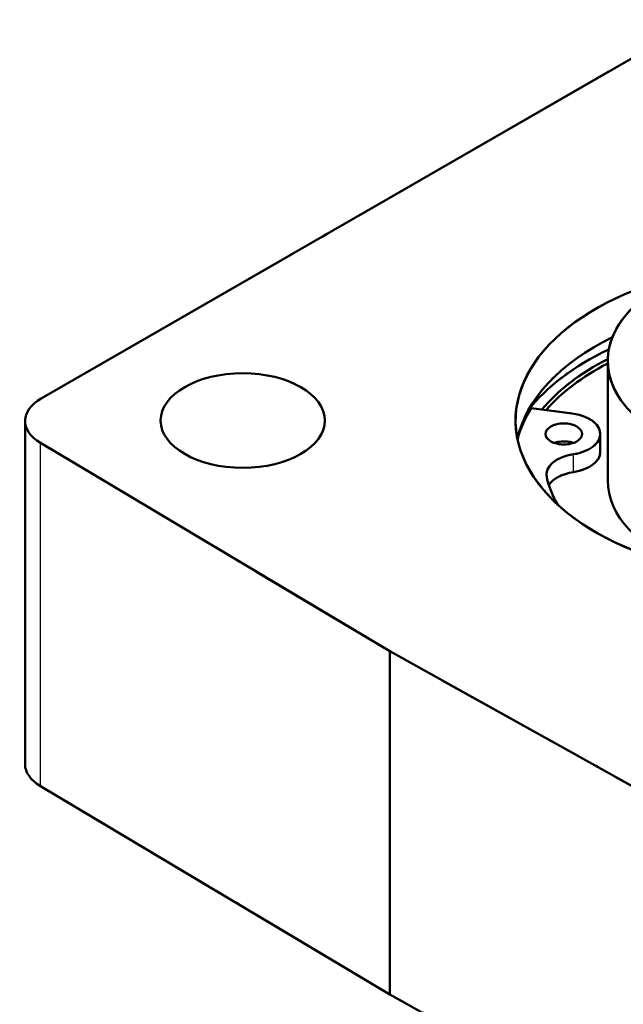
# Model space of a CAD drawing. Header units: millimetres. Extents: x 0 to 420, y 0 to 594.
# Tile 6 of 13: x 290 to 312, y 175 to 211. Entities that reach past the tile are written whole.
import ezdxf

# ---------------------------------------------------------------- set-up
doc = ezdxf.new("R2010")
doc.units = ezdxf.units.MM
doc.header["$LTSCALE"] = 2
doc.linetypes.add('LONG_DASH_DOTTED', pattern=[0.3001, 0.2362, -0.0295, 0.0049, -0.0295])
for name, color, linetype, lineweight in [('Sichtbare Kanten(DIN)', 7, 'Continuous', 50), ('Sichtbare tangentiale Kanten(DIN)', 3, 'Continuous', 25), ('Überlagerung [Formatvorlage Phantomlinien(DIN)]', 179, 'LONG_DASH_DOTTED', 50)]:
    doc.layers.add(name, color=color, linetype=linetype, lineweight=lineweight)

msp = doc.modelspace()

# ---------------------------------------------------------------- linework, layer by layer
at = {"layer": 'Sichtbare Kanten(DIN)'}
for p, q in [((291.007, 197.375), (315.039, 211.215)), ((311.706, 198.755), (311.706, 194.395)), ((308.915, 197.024), (310.393, 196.835)), ((290.421, 184.025), (290.421, 196.561)), ((311.436, 195.431), (311.436, 196.085)), ((303.744, 188.151), (290.982, 195.761)), ((316.959, 180.802), (303.744, 188.151)), ((303.744, 175.615), (303.744, 188.151)), ((303.744, 175.615), (290.982, 183.225)), ((316.959, 168.266), (303.744, 175.615))]:
    msp.add_line(p, q, dxfattribs=at)
for centre, major_axis, start_param, end_param in [((318.373, 196.575), (10.033, 0), 1.950586, 7.474192), ((318.373, 198.755), (-6.667, 0), 5.235988, 10.471976), ((318.373, 195.213), (-10.033, 0), 5.416772, 6.164996), ((318.373, 194.504), (10.467, 0), 2.256521, 2.726062), ((318.373, 194.504), (-10.033, 0), 5.439013, 5.841349), ((318.373, 194.395), (9.967, 0), 2.303519, 2.679188), ((292.421, 196.561), (-2, 0), 5.497787, 7.05113), ((318.757, 194.974), (-10.467, 0), 5.936042, 6.13124), ((310.103, 196.085), (1.333, 0), 4.977042, 7.634574), ((310.103, 195.431), (-0.667, 0), 4.161035, 5.263743), ((310.801, 194.603), (-1.333, 0), 4.977042, 6.409786), ((310.103, 195.431), (1.333, 0), 4.977042, 6.283185), ((310.801, 193.949), (-1.333, 0), 4.977042, 5.919182), ((318.373, 195.158), (-8.967, 0), 0.126601, 0.327868), ((318.373, 194.395), (-6.667, 0), 0, 0.978893), ((292.421, 184.025), (-2, 0), 0, 0.767945)]:
    msp.add_ellipse(centre, major_axis=major_axis, ratio=0.575862, start_param=start_param, end_param=end_param, dxfattribs=at)
for centre, major_axis in [((298.373, 196.575), (3, 0)), ((310.103, 196.085), (0.667, 0))]:
    msp.add_ellipse(centre, major_axis=major_axis, ratio=0.575862, dxfattribs=at)
at = {"layer": 'Sichtbare tangentiale Kanten(DIN)'}
for p, q in [((290.982, 183.225), (290.982, 195.761)), ((310.452, 194.69), (310.452, 195.344))]:
    msp.add_line(p, q, dxfattribs=at)
at = {"layer": 'Sichtbare tangentiale Kanten(DIN)', "ltscale": 0.472184}
msp.add_line((310.452, 194.723), (310.452, 195.311), dxfattribs=at)
at = {"layer": 'Sichtbare tangentiale Kanten(DIN)', "ltscale": 9.052001}
msp.add_line((290.982, 183.852), (290.982, 195.134), dxfattribs=at)
at = {"layer": 'Überlagerung [Formatvorlage Phantomlinien(DIN)]', "ltscale": 22.293798}
msp.add_line((291.007, 197.375), (315.039, 211.215), dxfattribs=at)
at = {"layer": 'Überlagerung [Formatvorlage Phantomlinien(DIN)]', "ltscale": 3.498296}
msp.add_line((311.706, 198.755), (311.706, 194.395), dxfattribs=at)
at = {"layer": 'Überlagerung [Formatvorlage Phantomlinien(DIN)]', "ltscale": 0.993484}
msp.add_line((308.915, 197.024), (310.393, 196.835), dxfattribs=at)
at = {"layer": 'Überlagerung [Formatvorlage Phantomlinien(DIN)]', "ltscale": 10.05779}
for p, q in [((290.421, 184.025), (290.421, 196.561)), ((303.744, 175.615), (303.744, 188.151))]:
    msp.add_line(p, q, dxfattribs=at)
at = {"layer": 'Überlagerung [Formatvorlage Phantomlinien(DIN)]', "ltscale": 0.524659}
msp.add_line((311.436, 195.431), (311.436, 196.085), dxfattribs=at)
at = {"layer": 'Überlagerung [Formatvorlage Phantomlinien(DIN)]', "ltscale": 12.050369}
for p, q in [((303.744, 188.151), (290.982, 195.761)), ((316.959, 180.802), (303.744, 188.151)), ((303.744, 175.615), (290.982, 183.225)), ((316.959, 168.266), (303.744, 175.615))]:
    msp.add_line(p, q, dxfattribs=at)
at = {"layer": 'Überlagerung [Formatvorlage Phantomlinien(DIN)]', "ltscale": 46.168087}
msp.add_ellipse((318.373, 196.575), major_axis=(10.033, 0), ratio=0.575862, start_param=1.950586, end_param=7.474192, dxfattribs=at)
at = {"layer": 'Überlagerung [Formatvorlage Phantomlinien(DIN)]', "ltscale": 16.633841}
msp.add_ellipse((318.373, 198.755), major_axis=(-6.667, 0), ratio=0.575862, start_param=5.235988, end_param=9.039774, dxfattribs=at)
at = {"layer": 'Überlagerung [Formatvorlage Phantomlinien(DIN)]', "ltscale": 4.92423}
msp.add_ellipse((318.373, 195.213), major_axis=(-10.033, 0), ratio=0.575862, start_param=5.416772, end_param=6.164996, dxfattribs=at)
at = {"layer": 'Überlagerung [Formatvorlage Phantomlinien(DIN)]', "ltscale": 3.223585}
msp.add_ellipse((318.373, 194.504), major_axis=(10.467, 0), ratio=0.575862, start_param=2.256521, end_param=2.726062, dxfattribs=at)
at = {"layer": 'Überlagerung [Formatvorlage Phantomlinien(DIN)]', "ltscale": 2.647816}
msp.add_ellipse((318.373, 194.504), major_axis=(-10.033, 0), ratio=0.575862, start_param=5.439013, end_param=5.841349, dxfattribs=at)
at = {"layer": 'Überlagerung [Formatvorlage Phantomlinien(DIN)]', "ltscale": 2.455884}
msp.add_ellipse((318.373, 194.395), major_axis=(9.967, 0), ratio=0.575862, start_param=2.303519, end_param=2.679188, dxfattribs=at)
at = {"layer": 'Überlagerung [Formatvorlage Phantomlinien(DIN)]', "ltscale": 12.364254}
msp.add_ellipse((298.373, 196.575), major_axis=(3, 0), ratio=0.575862, dxfattribs=at)
at = {"layer": 'Überlagerung [Formatvorlage Phantomlinien(DIN)]', "ltscale": 2.037729}
msp.add_ellipse((292.421, 196.561), major_axis=(-2, 0), ratio=0.575862, start_param=5.497787, end_param=7.05113, dxfattribs=at)
at = {"layer": 'Überlagerung [Formatvorlage Phantomlinien(DIN)]', "ltscale": 1.340057}
msp.add_ellipse((318.757, 194.974), major_axis=(-10.467, 0), ratio=0.575862, start_param=5.936042, end_param=6.13124, dxfattribs=at)
at = {"layer": 'Überlagerung [Formatvorlage Phantomlinien(DIN)]', "ltscale": 2.324175}
msp.add_ellipse((310.103, 196.085), major_axis=(1.333, 0), ratio=0.575862, start_param=4.977042, end_param=7.634574, dxfattribs=at)
at = {"layer": 'Überlagerung [Formatvorlage Phantomlinien(DIN)]', "ltscale": 2.747534}
msp.add_ellipse((310.103, 196.085), major_axis=(0.667, 0), ratio=0.575862, dxfattribs=at)
at = {"layer": 'Überlagerung [Formatvorlage Phantomlinien(DIN)]', "ltscale": 0.482114}
msp.add_ellipse((310.103, 195.431), major_axis=(-0.667, 0), ratio=0.575862, start_param=4.161035, end_param=5.263743, dxfattribs=at)
at = {"layer": 'Überlagerung [Formatvorlage Phantomlinien(DIN)]', "ltscale": 1.252977}
msp.add_ellipse((310.801, 194.603), major_axis=(-1.333, 0), ratio=0.575862, start_param=4.977042, end_param=6.409786, dxfattribs=at)
at = {"layer": 'Überlagerung [Formatvorlage Phantomlinien(DIN)]', "ltscale": 1.142252}
msp.add_ellipse((310.103, 195.431), major_axis=(1.333, 0), ratio=0.575862, start_param=4.977042, end_param=6.283185, dxfattribs=at)
at = {"layer": 'Überlagerung [Formatvorlage Phantomlinien(DIN)]', "ltscale": 0.823895}
msp.add_ellipse((310.801, 193.949), major_axis=(-1.333, 0), ratio=0.575862, start_param=4.977042, end_param=5.919182, dxfattribs=at)
at = {"layer": 'Überlagerung [Formatvorlage Phantomlinien(DIN)]', "ltscale": 1.183691}
msp.add_ellipse((318.373, 195.158), major_axis=(-8.967, 0), ratio=0.575862, start_param=0.126601, end_param=0.327868, dxfattribs=at)
at = {"layer": 'Überlagerung [Formatvorlage Phantomlinien(DIN)]', "ltscale": 4.280593}
msp.add_ellipse((318.373, 194.395), major_axis=(-6.667, 0), ratio=0.575862, start_param=0, end_param=0.978893, dxfattribs=at)
at = {"layer": 'Überlagerung [Formatvorlage Phantomlinien(DIN)]', "ltscale": 1.007366}
msp.add_ellipse((292.421, 184.025), major_axis=(-2, 0), ratio=0.575862, start_param=0, end_param=0.767945, dxfattribs=at)

doc.saveas('drawing.dxf')
